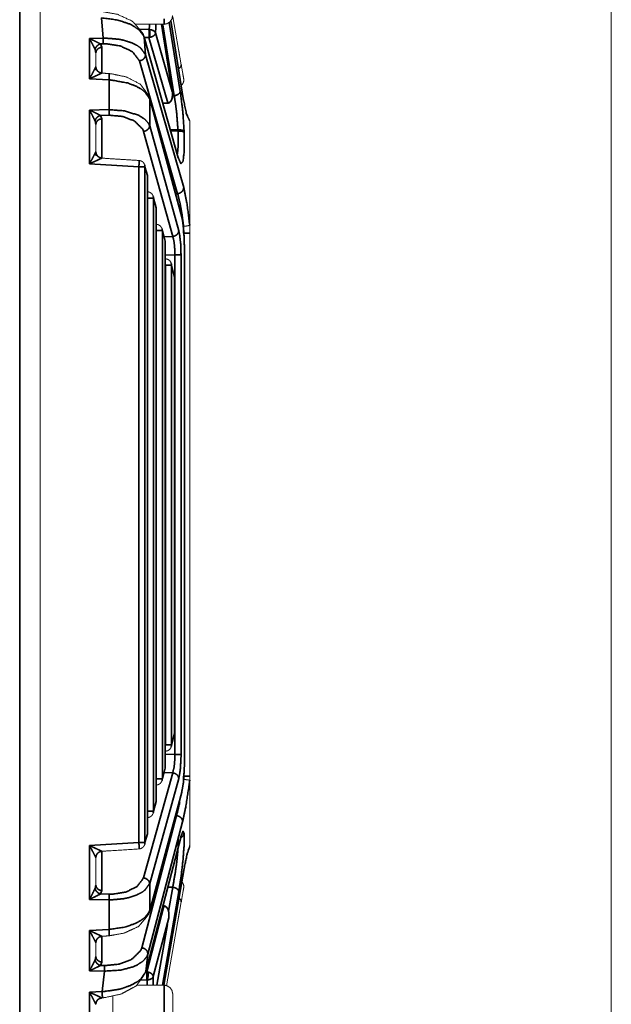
# Model space of a CAD drawing. Header units: millimetres. Extents: x 4 to 836, y 5 to 589.
# Tile 15 of 145: x 144 to 172, y 285 to 331. Entities that reach past the tile are written whole.
import ezdxf

# ---------------------------------------------------------------- set-up
doc = ezdxf.new("R2010")
doc.units = ezdxf.units.MM
doc.layers.add('1', color=7, linetype='Continuous', true_color=0xffffff)

msp = doc.modelspace()

# ---------------------------------------------------------------- linework, layer by layer
at = {"layer": '1', "color": 251, "linetype": 'Continuous', "lineweight": 18}
msp.add_line((171.953, 354.225), (171.953, 239.775), dxfattribs=at)
at = {"layer": '1', "color": 27, "linetype": 'Continuous', "lineweight": 35}
for p, q in [((148.154, 329.85), (148.08, 330.808)), ((151.391, 327.359), (150.886, 330.507)), ((151.478, 327.159), (150.94, 330.474)), ((151.238, 330.596), (151.764, 327.354)), ((151.903, 327.028), (151.318, 330.676)), ((147.517, 329.837), (148.154, 329.85)), ((147.517, 327.956), (147.517, 329.837)), ((150.296, 330.258), (149.855, 330.271)), ((151.667, 324.254), (150.073, 329.896)), ((150.073, 329.896), (150.136, 329.075)), ((150.117, 329.884), (150.296, 329.89)), ((150.308, 330.258), (150.296, 330.258)), ((150.336, 329.895), (150.296, 329.89)), ((151.179, 326.819), (150.296, 329.89)), ((150.604, 330.099), (151.391, 327.359)), ((148.154, 329.59), (148.026, 329.588)), ((148.026, 329.588), (148.096, 329.428)), ((148.096, 329.428), (148.096, 328.22)), ((150.136, 329.075), (151.925, 322.852)), ((151.639, 322.569), (149.85, 328.793)), ((148.425, 327.901), (147.517, 327.956)), ((148.425, 326.507), (148.425, 327.901)), ((151.478, 327.159), (151.396, 327.158)), ((151.832, 321.474), (150.33, 327.008)), ((150.33, 327.008), (150.33, 325.745)), ((151.173, 326.819), (150.944, 326.812)), ((151.179, 326.819), (151.173, 326.819)), ((147.517, 326.489), (148.425, 326.507)), ((147.517, 323.972), (147.517, 326.489)), ((148.425, 326.247), (148.026, 326.239)), ((148.026, 326.239), (148.096, 326.079)), ((148.096, 326.079), (148.096, 324.236)), ((150.33, 325.745), (151.696, 320.822)), ((151.41, 320.562), (150.045, 325.485)), ((151.297, 325.565), (151.656, 325.562)), ((151.658, 325.508), (151.312, 325.511)), ((151.658, 325.508), (151.656, 325.562)), ((151.943, 325.493), (151.945, 325.439)), ((149.825, 323.832), (147.517, 323.972)), ((149.825, 292.168), (149.825, 323.832)), ((150.223, 323.421), (150.111, 323.832)), ((150.111, 323.832), (150.111, 292.168)), ((150.223, 292.579), (150.223, 323.421)), ((151.639, 322.569), (151.536, 322.566)), ((150.224, 293.635), (150.224, 322.365)), ((150.633, 321.911), (150.509, 322.365)), ((150.509, 322.365), (150.509, 293.635)), ((150.633, 294.089), (150.633, 321.911)), ((150.638, 295.161), (150.638, 320.839)), ((151.058, 320.344), (150.924, 320.839)), ((150.924, 320.839), (150.924, 295.161)), ((151.917, 320.721), (151.917, 321.043)), ((151.001, 320.554), (151.41, 320.562)), ((151.058, 295.656), (151.058, 320.344)), ((151.514, 319.699), (151.058, 319.69)), ((151.514, 296.301), (151.514, 319.699)), ((151.799, 319.699), (151.799, 296.301)), ((151.956, 320.115), (151.953, 320.115)), ((151.956, 295.885), (151.956, 320.115)), ((151.068, 296.746), (151.068, 319.224)), ((151.499, 318.645), (151.354, 319.224)), ((151.354, 319.224), (151.354, 296.746)), ((151.499, 297.282), (151.499, 318.645)), ((151.354, 296.746), (151.499, 297.282)), ((151.058, 296.31), (151.514, 296.301)), ((151.956, 295.885), (151.953, 295.885)), ((150.045, 290.515), (151.41, 295.438)), ((150.924, 295.161), (151.058, 295.656)), ((151.41, 295.438), (151.001, 295.446)), ((151.917, 295.126), (151.917, 295.279)), ((151.696, 295.178), (150.33, 290.255)), ((150.33, 288.992), (151.832, 294.526)), ((150.509, 293.635), (150.633, 294.089)), ((149.96, 287.241), (151.589, 293.433)), ((151.875, 293.138), (150.246, 286.946)), ((150.111, 292.168), (150.223, 292.579)), ((150.151, 286.132), (151.798, 292.468)), ((151.94, 292.603), (151.942, 292.582)), ((147.517, 292.028), (149.825, 292.168)), ((147.517, 289.511), (147.517, 292.028)), ((148.096, 291.764), (148.096, 289.921)), ((150.989, 285.493), (151.946, 290.961)), ((150.33, 290.255), (150.33, 288.992)), ((148.096, 289.921), (148.026, 289.761)), ((148.026, 289.761), (148.425, 289.753)), ((151.695, 289.874), (150.923, 285.493)), ((151.179, 290.086), (151.408, 290.081)), ((151.211, 288.962), (151.408, 290.081)), ((148.425, 289.493), (147.517, 289.511)), ((148.425, 288.099), (148.425, 289.493)), ((150.191, 286.114), (150.999, 289.186)), ((151.017, 289.184), (150.999, 289.186)), ((151.222, 288.648), (150.496, 285.889)), ((150.67, 285.493), (151.167, 288.334)), ((147.517, 288.044), (148.425, 288.099)), ((147.517, 286.163), (147.517, 288.044)), ((148.096, 287.78), (148.096, 286.572)), ((150.246, 286.946), (150.151, 286.132)), ((148.096, 286.572), (148.026, 286.412)), ((148.215, 286.149), (147.517, 286.163)), ((148.026, 286.412), (148.215, 286.408)), ((148.103, 285.193), (148.215, 286.149)), ((150.191, 286.114), (150.251, 286.104)), ((149.904, 285.73), (150.191, 285.739)), ((150.208, 285.738), (150.191, 285.739)), ((147.517, 285.158), (148.103, 285.193))]:
    msp.add_line(p, q, dxfattribs=at)
at = {"layer": '1', "color": 27, "linetype": 'Continuous', "lineweight": 18}
for p, q in [((151.411, 330.857), (151.809, 328.601)), ((147.807, 329.168), (147.807, 328.52)), ((147.807, 328.44), (147.807, 328.364)), ((147.807, 325.819), (147.807, 324.536)), ((152.207, 321.119), (152.207, 325.963)), ((147.807, 324.456), (147.807, 324.339)), ((152.207, 321.119), (152.207, 320.721)), ((152.207, 295.279), (152.207, 295.079)), ((152.207, 295.079), (152.207, 292.015)), ((147.807, 291.464), (147.807, 290.181)), ((151.809, 289.399), (151.116, 285.466)), ((147.807, 287.48), (147.807, 286.832))]:
    msp.add_line(p, q, dxfattribs=at)
at = {"layer": '1', "color": 252, "linetype": 'Continuous', "lineweight": 35}
msp.add_open_spline([(144.242, 271.414), (144.242, 337.885)], degree=1, dxfattribs=at)
at = {"layer": '1', "color": 27, "linetype": 'Continuous', "lineweight": 18}
for points, knots in [([(145.207, 337.987), (145.207, 324.869), (145.207, 303.581), (145.207, 275.025), (145.207, 272.497)], [0, 0, 0.2003, 0.525372, 0.961406, 1, 1]), ([(150.062, 329.954), (150.043, 330.017), (150.038, 330.031), (150.029, 330.053), (149.84, 330.291), (149.533, 330.641), (149.459, 330.678), (148.821, 330.972), (148.348, 331.057), (148.089, 331.107)], [0, 0, 0.033354, 0.041304, 0.053873, 0.196758, 0.425233, 0.457742, 0.738729, 0.907476, 1, 1]), ([(151.731, 329.042), (151.731, 329.042), (151.692, 329.264)], [0, 0, 0.000044, 1, 1]), ([(148.089, 328.221), (148.057, 328.229), (147.98, 328.248), (147.949, 328.27), (147.888, 328.314), (147.863, 328.353), (147.828, 328.409), (147.807, 328.518)], [0, 0, 0.071496, 0.243495, 0.324654, 0.487568, 0.589395, 0.734638, 1, 1]), ([(151.809, 328.601), (151.89, 328.143), (151.925, 327.942), (151.926, 327.936)], [0, 0, 0.457423, 0.907472, 1, 1]), ([(148.432, 328.195), (148.17, 328.216), (148.089, 328.221)], [0, 0, 0.763532, 1, 1]), ([(150.323, 327.086), (150.319, 327.095), (150.316, 327.099), (150.28, 327.156), (150.244, 327.212), (150.131, 327.379), (150.087, 327.436), (149.9, 327.689), (149.774, 327.761), (149.245, 328.036), (148.804, 328.131), (148.538, 328.187), (148.461, 328.193), (148.432, 328.195)], [0, 0, 0.004635, 0.007225, 0.040461, 0.074305, 0.174803, 0.210808, 0.378403, 0.439558, 0.694321, 0.861691, 0.961794, 0.989737, 1, 1]), ([(151.804, 327.646), (151.864, 327.695), (151.921, 327.809), (151.926, 327.936)], [0, 0, 0.233184, 0.616596, 1, 1]), ([(151.202, 326.797), (151.209, 326.799), (151.238, 326.811), (151.248, 326.816), (151.269, 326.832), (151.281, 326.843), (151.293, 326.851), (151.324, 326.883), (151.332, 326.891), (151.359, 326.929), (151.363, 326.936), (151.383, 326.986), (151.402, 327.038), (151.408, 327.068), (151.418, 327.122), (151.418, 327.125), (151.417, 327.13), (151.413, 327.202), (151.409, 327.256), (151.406, 327.278), (151.399, 327.321)], [0, 0, 0.010156, 0.054627, 0.07083, 0.11208, 0.136522, 0.158962, 0.227742, 0.245421, 0.315374, 0.328045, 0.406085, 0.488183, 0.537317, 0.625545, 0.63238, 0.641496, 0.77428, 0.876604, 0.916182, 1, 1]), ([(151.897, 327.051), (151.981, 326.647), (152.039, 326.364), (152.101, 326.248), (152.126, 326.182), (152.098, 326.207)], [0, 0, 0.315346, 0.527139, 0.788564, 0.932148, 1, 1]), ([(151.994, 326.588), (151.906, 326.997), (151.9, 327.032), (151.897, 327.051)], [0, 0, 0.907218, 0.966424, 1, 1]), ([(152.095, 326.214), (152.103, 326.212), (152.091, 326.25), (152.101, 326.246), (152.048, 326.334), (152.025, 326.441)], [0, 0, 0.023317, 0.268724, 0.405728, 0.843063, 1, 1]), ([(152.207, 325.963), (152.206, 325.976), (152.206, 325.984)], [0, 0, 0.666063, 1, 1]), ([(148.089, 324.237), (148.057, 324.245), (147.98, 324.265), (147.949, 324.286), (147.888, 324.331), (147.863, 324.369), (147.828, 324.425), (147.807, 324.534)], [0, 0, 0.071496, 0.243498, 0.324657, 0.48757, 0.589397, 0.734641, 1, 1]), ([(149.833, 324.127), (148.474, 324.21), (148.089, 324.237)], [0, 0, 0.778878, 1, 1]), ([(150.1, 323.91), (150.094, 323.94), (150.024, 324.046), (149.978, 324.077), (149.92, 324.111), (149.911, 324.113), (149.833, 324.127)], [0, 0, 0.083788, 0.42704, 0.576379, 0.760064, 0.783541, 1, 1]), ([(150.211, 323.498), (150.128, 323.808), (150.1, 323.91)], [0, 0, 0.753623, 1, 1]), ([(150.22, 323.421), (150.22, 323.437), (150.217, 323.459), (150.211, 323.498)], [0, 0, 0.214785, 0.492702, 1, 1]), ([(150.498, 322.442), (150.492, 322.473), (150.422, 322.578), (150.377, 322.609), (150.318, 322.644), (150.31, 322.645), (150.231, 322.66)], [0, 0, 0.083789, 0.427034, 0.576376, 0.76007, 0.783547, 1, 1]), ([(150.62, 321.988), (150.529, 322.33), (150.498, 322.442)], [0, 0, 0.75362, 1, 1]), ([(151.866, 321.323), (151.86, 321.368), (151.83, 321.513), (151.821, 321.551)], [0, 0, 0.163466, 0.807896, 1, 1]), ([(150.912, 320.916), (150.906, 320.946), (150.836, 321.052), (150.791, 321.083), (150.732, 321.117), (150.724, 321.119), (150.645, 321.134)], [0, 0, 0.083789, 0.427034, 0.576376, 0.76007, 0.783547, 1, 1]), ([(151.917, 321.043), (151.928, 321.043), (152.022, 321.051), (152.038, 321.053), (152.111, 321.064), (152.12, 321.066), (152.178, 321.081), (152.205, 321.097)], [0, 0, 0.024782, 0.250252, 0.293231, 0.500554, 0.529149, 0.76457, 1, 1]), ([(152.205, 321.097), (152.206, 321.1), (152.207, 321.109), (152.207, 321.119)], [0, 0, 0.284758, 0.656092, 1, 1]), ([(151.046, 320.421), (150.945, 320.794), (150.912, 320.916)], [0, 0, 0.753621, 1, 1]), ([(151.343, 319.296), (151.336, 319.332), (151.266, 319.439), (151.249, 319.451), (151.161, 319.502), (151.148, 319.505), (151.076, 319.518)], [0, 0, 0.098028, 0.441068, 0.495177, 0.767497, 0.803909, 1, 1]), ([(151.488, 318.717), (151.385, 319.129), (151.343, 319.296)], [0, 0, 0.711961, 1, 1]), ([(151.496, 318.645), (151.496, 318.661), (151.494, 318.682), (151.488, 318.717)], [0, 0, 0.223323, 0.507124, 1, 1]), ([(151.342, 296.669), (151.378, 296.801), (151.487, 297.205)], [0, 0, 0.246379, 1, 1]), ([(151.487, 297.205), (151.493, 297.244), (151.496, 297.265), (151.496, 297.282)], [0, 0, 0.507296, 0.785212, 1, 1]), ([(151.075, 296.451), (151.154, 296.466), (151.162, 296.467), (151.221, 296.502), (151.266, 296.533), (151.336, 296.638), (151.342, 296.669)], [0, 0, 0.216458, 0.239936, 0.423623, 0.572964, 0.916214, 1, 1]), ([(151.821, 294.449), (151.84, 294.561), (151.907, 294.957), (151.929, 295.295), (151.949, 295.606), (151.952, 295.774)], [0, 0, 0.104619, 0.45304, 0.683475, 0.893576, 1, 1]), ([(150.912, 295.084), (150.945, 295.206), (151.046, 295.579)], [0, 0, 0.246379, 1, 1]), ([(151.046, 295.579), (151.052, 295.618), (151.055, 295.64), (151.055, 295.656)], [0, 0, 0.507298, 0.785215, 1, 1]), ([(150.645, 294.866), (150.724, 294.881), (150.732, 294.883), (150.791, 294.917), (150.836, 294.948), (150.906, 295.054), (150.912, 295.084)], [0, 0, 0.216453, 0.239931, 0.423623, 0.572965, 0.916211, 1, 1]), ([(151.917, 295.126), (151.926, 295.125), (152.029, 295.117), (152.047, 295.115), (152.127, 295.106), (152.182, 295.096), (152.206, 295.088)], [0, 0, 0.02132, 0.262754, 0.309356, 0.539712, 0.769852, 1, 1]), ([(152.207, 295.079), (152.206, 295.086), (152.206, 295.088)], [0, 0, 0.621007, 1, 1]), ([(150.498, 293.558), (150.529, 293.67), (150.62, 294.012)], [0, 0, 0.24638, 1, 1]), ([(150.62, 294.012), (150.627, 294.051), (150.629, 294.072), (150.63, 294.089)], [0, 0, 0.507286, 0.78521, 1, 1]), ([(150.231, 293.34), (150.31, 293.355), (150.318, 293.356), (150.377, 293.391), (150.422, 293.422), (150.492, 293.527), (150.498, 293.558)], [0, 0, 0.216453, 0.239931, 0.423623, 0.572964, 0.916211, 1, 1]), ([(151.787, 292.429), (151.787, 292.431), (151.789, 292.435), (151.833, 292.538)], [0, 0, 0.011119, 0.02602, 1, 1]), ([(149.833, 291.873), (149.911, 291.887), (149.92, 291.889), (149.978, 291.923), (150.024, 291.954), (150.094, 292.06), (150.1, 292.09)], [0, 0, 0.216459, 0.239936, 0.423621, 0.57296, 0.916212, 1, 1]), ([(150.1, 292.09), (150.128, 292.192), (150.128, 292.192)], [0, 0, 0.999949, 1, 1]), ([(152.123, 291.835), (152.185, 291.931), (152.207, 292.043)], [0, 0, 0.499994, 1, 1]), ([(152.205, 291.987), (152.206, 291.997), (152.207, 292.009), (152.207, 292.015)], [0, 0, 0.306652, 0.707391, 1, 1]), ([(147.807, 291.512), (147.828, 291.577), (147.88, 291.662), (147.888, 291.672), (147.97, 291.732), (147.98, 291.737), (148.004, 291.742), (148.089, 291.763)], [0, 0, 0.415334, 0.58517, 0.617766, 0.790173, 0.810345, 0.851729, 1, 1]), ([(147.807, 291.544), (147.807, 291.512), (147.807, 291.464)], [0, 0, 0.217432, 1, 1]), ([(148.089, 291.763), (148.531, 291.79), (149.833, 291.873)], [0, 0, 0.253611, 1, 1]), ([(151.94, 290.945), (151.99, 291.196), (152.07, 291.59), (152.118, 291.723), (152.148, 291.849)], [0, 0, 0.192613, 0.483963, 0.769183, 1, 1]), ([(150.986, 285.493), (151.262, 287.072), (151.94, 290.945)], [0, 0, 0.289573, 1, 1]), ([(151.926, 290.064), (151.921, 290.191), (151.864, 290.305), (151.835, 290.329)], [0, 0, 0.435809, 0.871628, 1, 1]), ([(151.926, 290.064), (151.901, 289.92), (151.829, 289.51), (151.809, 289.399)], [0, 0, 0.449151, 0.904779, 1, 1]), ([(148.432, 287.805), (148.673, 287.847), (149.14, 287.93), (149.418, 288.061), (149.799, 288.235), (149.806, 288.239), (149.812, 288.241), (150.025, 288.495), (150.14, 288.62), (150.189, 288.689), (150.284, 288.808), (150.307, 288.865), (150.32, 288.901), (150.323, 288.914)], [0, 0, 0.089296, 0.262801, 0.392283, 0.56382, 0.567313, 0.56973, 0.742645, 0.82411, 0.866573, 0.939632, 0.972743, 0.992841, 1, 1]), ([(151.041, 289.206), (151.035, 289.207), (151.013, 289.208)], [0, 0, 0.230532, 1, 1]), ([(151.224, 288.672), (151.227, 288.682), (151.23, 288.698), (151.239, 288.752), (151.243, 288.812), (151.246, 288.87), (151.246, 288.885), (151.243, 288.908), (151.234, 288.932), (151.22, 288.977), (151.2, 289.048), (151.196, 289.061), (151.193, 289.067), (151.168, 289.1), (151.128, 289.152), (151.103, 289.171), (151.085, 289.186), (151.076, 289.191), (151.048, 289.204), (151.041, 289.206)], [0, 0, 0.016942, 0.047206, 0.154428, 0.263318, 0.371528, 0.397565, 0.433759, 0.471995, 0.544743, 0.653465, 0.674156, 0.684133, 0.74671, 0.846449, 0.894768, 0.931611, 0.946671, 0.989632, 1, 1]), ([(151.654, 288.518), (151.672, 288.621), (151.731, 288.958), (151.731, 288.958)], [0, 0, 0.189364, 0.999957, 1, 1]), ([(147.807, 287.528), (147.828, 287.593), (147.88, 287.678), (147.888, 287.688), (147.97, 287.748), (147.98, 287.753), (148.004, 287.758), (148.089, 287.78)], [0, 0, 0.415334, 0.58517, 0.617766, 0.790174, 0.810346, 0.851731, 1, 1]), ([(147.807, 287.56), (147.807, 287.528), (147.807, 287.48)], [0, 0, 0.217434, 1, 1]), ([(148.089, 287.78), (148.17, 287.784), (148.432, 287.805)], [0, 0, 0.236443, 1, 1]), ([(148.11, 284.899), (148.142, 284.901), (148.229, 284.908), (148.688, 285.009), (148.985, 285.072), (149.22, 285.199), (149.471, 285.327), (149.597, 285.4), (149.701, 285.457), (149.856, 285.667), (149.889, 285.709), (150.014, 285.889), (150.076, 285.983), (150.103, 286.02), (150.141, 286.092)], [0, 0, 0.010729, 0.039681, 0.201287, 0.305415, 0.413844, 0.524762, 0.582577, 0.6289, 0.759636, 0.78448, 0.887173, 0.941039, 0.961669, 1, 1]), ([(147.807, 284.641), (147.828, 284.707), (147.88, 284.791), (147.888, 284.801), (147.97, 284.861), (147.98, 284.867), (148.004, 284.871), (148.089, 284.893)], [0, 0, 0.415335, 0.585169, 0.617764, 0.790173, 0.810345, 0.851731, 1, 1]), ([(147.807, 284.673), (147.807, 284.641), (147.807, 284.593)], [0, 0, 0.217434, 1, 1]), ([(148.089, 284.893), (148.093, 284.893), (148.11, 284.899)], [0, 0, 0.207488, 1, 1])]:
    msp.add_open_spline(points, degree=1, knots=knots, dxfattribs=at)
at = {"layer": '1', "color": 252, "linetype": 'Continuous', "lineweight": 18}
msp.add_open_spline([(145.207, 337.885), (145.207, 298.3), (145.207, 276), (145.207, 271)], degree=1, knots=[0, 0, 0.591837, 0.925246, 1, 1], dxfattribs=at)
at = {"layer": '1', "color": 27, "linetype": 'Continuous', "lineweight": 35}
for points, knots in [([(150.073, 329.896), (150.046, 329.965), (149.842, 330.232), (149.592, 330.414), (149.393, 330.518), (148.862, 330.7), (148.08, 330.808)], [0, 0, 0.051361, 0.259624, 0.415882, 0.515264, 0.732738, 1, 1]), ([(147.517, 329.837), (147.714, 329.741), (147.84, 329.68), (147.891, 329.655), (148.021, 329.59), (148.026, 329.588)], [0, 0, 0.367221, 0.609116, 0.709478, 0.988995, 1, 1]), ([(147.772, 329.328), (147.769, 329.333), (147.719, 329.436), (147.679, 329.516), (147.626, 329.622), (147.517, 329.837)], [0, 0, 0.011002, 0.231787, 0.391128, 0.596003, 1, 1]), ([(148.154, 329.85), (148.328, 329.851), (148.851, 329.809), (149.084, 329.764), (149.461, 329.65), (149.755, 329.505), (149.907, 329.395), (150.136, 329.075)], [0, 0, 0.058214, 0.239005, 0.32645, 0.48576, 0.639216, 0.740179, 1, 1]), ([(148.154, 329.59), (148.155, 329.638), (148.156, 329.7), (148.156, 329.747), (148.155, 329.772), (148.154, 329.85)], [0, 0, 0.24988, 0.499764, 0.666618, 0.750115, 1, 1]), ([(150.296, 329.89), (150.299, 329.923), (150.302, 329.967), (150.302, 329.994), (150.303, 330.018), (150.304, 330.073), (150.303, 330.128), (150.302, 330.153), (150.302, 330.18), (150.299, 330.224), (150.296, 330.258)], [0, 0, 0.124951, 0.249873, 0.316806, 0.375074, 0.499998, 0.624931, 0.683196, 0.750131, 0.875048, 1, 1]), ([(150.604, 330.099), (150.569, 330.158), (150.551, 330.175), (150.508, 330.205), (150.459, 330.228), (150.418, 330.242), (150.412, 330.243), (150.359, 330.254), (150.308, 330.258)], [0, 0, 0.26032, 0.342816, 0.499477, 0.641548, 0.746591, 0.760967, 0.886335, 1, 1]), ([(150.308, 330.258), (150.319, 330.225), (150.329, 330.182), (150.333, 330.157), (150.337, 330.132), (150.34, 330.105), (150.342, 330.078), (150.344, 330.051), (150.345, 330.024), (150.345, 329.998), (150.345, 329.974), (150.342, 329.93), (150.336, 329.895)], [0, 0, 0.12451, 0.249571, 0.312112, 0.374617, 0.437079, 0.499524, 0.561961, 0.624421, 0.686929, 0.749472, 0.874531, 1, 1]), ([(150.336, 329.895), (150.398, 329.911), (150.437, 329.925), (150.507, 329.963), (150.521, 329.973), (150.538, 329.987), (150.58, 330.035), (150.581, 330.036), (150.593, 330.059), (150.604, 330.099)], [0, 0, 0.14378, 0.23896, 0.436129, 0.484573, 0.545499, 0.743003, 0.750069, 0.839607, 1, 1]), ([(148.026, 329.588), (147.939, 329.551), (147.913, 329.534), (147.863, 329.491), (147.822, 329.441), (147.805, 329.414), (147.772, 329.328)], [0, 0, 0.24963, 0.33317, 0.500002, 0.666831, 0.750371, 1, 1]), ([(148.096, 329.428), (147.985, 329.405), (147.891, 329.349), (147.829, 329.265), (147.807, 329.168)], [0, 0, 0.250001, 0.499998, 0.75, 1, 1]), ([(149.85, 328.793), (149.52, 329.226), (148.946, 329.494), (148.302, 329.59), (148.154, 329.59)], [0, 0, 0.365557, 0.678183, 0.942633, 1, 1]), ([(147.807, 329.168), (147.785, 329.295), (147.772, 329.328)], [0, 0, 0.784004, 1, 1]), ([(149.85, 328.793), (149.961, 328.823), (150.054, 328.887), (150.115, 328.976), (150.136, 329.075)], [0, 0, 0.249999, 0.499998, 0.750003, 1, 1]), ([(147.517, 327.956), (147.626, 328.162), (147.677, 328.26), (147.719, 328.342), (147.768, 328.438), (147.79, 328.482), (147.802, 328.509), (147.807, 328.52)], [0, 0, 0.313326, 0.465038, 0.595602, 0.762899, 0.85542, 0.93043, 1, 1]), ([(147.807, 328.52), (147.828, 328.41), (147.888, 328.315), (147.979, 328.249), (148.088, 328.221)], [0, 0, 0.250001, 0.500002, 0.750002, 1, 1]), ([(151.678, 328.428), (151.737, 328.462), (151.797, 328.53), (151.809, 328.601)], [0, 0, 0.235273, 0.617637, 1, 1]), ([(148.088, 328.221), (148.078, 328.215), (148.062, 328.208), (148.053, 328.203), (148.008, 328.182), (147.939, 328.15), (147.829, 328.099), (147.748, 328.061), (147.517, 327.956)], [0, 0, 0.069561, 0.11966, 0.144711, 0.237222, 0.359369, 0.535125, 0.65868, 1, 1]), ([(148.432, 328.195), (148.435, 328.185), (148.435, 328.123), (148.431, 328.022), (148.425, 327.901)], [0, 0, 0.199137, 0.466091, 0.733047, 1, 1]), ([(150.33, 327.008), (150.11, 327.333), (149.953, 327.458), (149.684, 327.61), (149.289, 327.758), (148.539, 327.893), (148.425, 327.901)], [0, 0, 0.259915, 0.368769, 0.514613, 0.687437, 0.960766, 1, 1]), ([(151.179, 326.819), (151.232, 326.834), (151.294, 326.878), (151.318, 326.907), (151.36, 326.986), (151.381, 327.051), (151.4, 327.185), (151.401, 327.205), (151.401, 327.249), (151.391, 327.359)], [0, 0, 0.078366, 0.190997, 0.248088, 0.39067, 0.500211, 0.718371, 0.751129, 0.821705, 1, 1]), ([(151.478, 327.159), (151.585, 327.185), (151.676, 327.23), (151.738, 327.289), (151.764, 327.354)], [0, 0, 0.249997, 0.499999, 0.75, 1, 1]), ([(151.656, 325.562), (151.596, 326.34), (151.557, 326.662), (151.492, 327.081), (151.478, 327.159)], [0, 0, 0.467124, 0.665273, 0.943337, 1, 1]), ([(151.764, 327.354), (151.779, 327.263), (151.883, 326.4), (151.943, 325.493)], [0, 0, 0.056754, 0.531257, 1, 1]), ([(151.179, 326.819), (151.187, 326.807), (151.194, 326.799), (151.201, 326.797), (151.202, 326.797)], [0, 0, 0.3098, 0.6208, 0.931577, 1, 1]), ([(152.206, 325.984), (152.199, 325.988), (152.053, 326.306), (151.903, 327.028)], [0, 0, 0.025089, 0.512249, 1, 1]), ([(147.517, 326.489), (147.714, 326.393), (147.84, 326.331), (147.891, 326.306), (148.021, 326.241), (148.026, 326.239)], [0, 0, 0.367221, 0.609117, 0.709479, 0.988997, 1, 1]), ([(147.772, 325.979), (147.769, 325.984), (147.719, 326.087), (147.679, 326.167), (147.626, 326.274), (147.517, 326.489)], [0, 0, 0.011002, 0.231787, 0.391128, 0.596006, 1, 1]), ([(148.026, 326.239), (147.939, 326.203), (147.913, 326.185), (147.863, 326.143), (147.822, 326.093), (147.805, 326.066), (147.772, 325.979)], [0, 0, 0.249633, 0.333173, 0.499998, 0.666831, 0.750371, 1, 1]), ([(148.425, 326.507), (149.165, 326.449), (149.831, 326.236), (150.111, 326.054), (150.28, 325.857), (150.33, 325.745)], [0, 0, 0.265044, 0.559783, 0.739105, 0.908702, 1, 1]), ([(148.425, 326.507), (148.426, 326.429), (148.427, 326.357), (148.426, 326.314), (148.426, 326.295), (148.425, 326.247)], [0, 0, 0.249883, 0.499765, 0.666615, 0.750117, 1, 1]), ([(150.045, 325.485), (150.001, 325.597), (149.62, 325.977), (149.054, 326.189), (148.425, 326.247)], [0, 0, 0.093101, 0.444373, 0.738418, 1, 1]), ([(147.807, 325.819), (147.785, 325.946), (147.772, 325.979)], [0, 0, 0.783999, 1, 1]), ([(148.096, 326.079), (147.985, 326.057), (147.891, 326), (147.829, 325.917), (147.807, 325.819)], [0, 0, 0.25, 0.5, 0.749998, 1, 1]), ([(150.045, 325.485), (150.15, 325.513), (150.24, 325.571), (150.303, 325.652), (150.33, 325.745)], [0, 0, 0.250002, 0.499999, 0.750002, 1, 1]), ([(151.621, 324.418), (151.639, 324.505), (151.662, 324.769), (151.668, 324.935), (151.662, 325.424), (151.658, 325.508)], [0, 0, 0.134994, 0.420736, 0.568187, 0.940915, 1, 1]), ([(151.656, 325.562), (151.758, 325.559), (151.847, 325.545), (151.911, 325.522), (151.943, 325.493)], [0, 0, 0.249999, 0.5, 0.750001, 1, 1]), ([(151.658, 325.508), (151.76, 325.505), (151.849, 325.491), (151.913, 325.468), (151.945, 325.439)], [0, 0, 0.250002, 0.500001, 0.749999, 1, 1]), ([(151.945, 325.439), (151.948, 325.342), (151.949, 324.58), (151.894, 324.093), (151.794, 323.974), (151.667, 324.254)], [0, 0, 0.027404, 0.26754, 0.508925, 0.75321, 1, 1]), ([(147.517, 323.972), (147.626, 324.179), (147.677, 324.277), (147.719, 324.358), (147.768, 324.454), (147.79, 324.498), (147.802, 324.525), (147.807, 324.536)], [0, 0, 0.313326, 0.465038, 0.595602, 0.762899, 0.85542, 0.93043, 1, 1]), ([(147.807, 324.536), (147.828, 324.426), (147.888, 324.331), (147.979, 324.265), (148.088, 324.237)], [0, 0, 0.250001, 0.5, 0.75, 1, 1]), ([(148.088, 324.237), (148.078, 324.232), (148.062, 324.224), (148.053, 324.219), (148.008, 324.198), (147.939, 324.166), (147.829, 324.115), (147.748, 324.078), (147.517, 323.972)], [0, 0, 0.069561, 0.11966, 0.144711, 0.237222, 0.35937, 0.535125, 0.658681, 1, 1]), ([(149.825, 323.832), (149.832, 323.954), (149.835, 324.052), (149.835, 324.055), (149.835, 324.117), (149.833, 324.127)], [0, 0, 0.266883, 0.524962, 0.533959, 0.800838, 1, 1]), ([(149.825, 323.832), (149.873, 323.832), (149.926, 323.832), (149.985, 323.832), (150.014, 323.832), (150.069, 323.832), (150.111, 323.832)], [0, 0, 0.116798, 0.250543, 0.411778, 0.501007, 0.706531, 1, 1]), ([(151.639, 322.569), (151.75, 322.599), (151.843, 322.663), (151.904, 322.752), (151.925, 322.852)], [0, 0, 0.249999, 0.499998, 0.750002, 1, 1]), ([(151.917, 321.043), (151.866, 321.454), (151.798, 321.886), (151.759, 322.095), (151.65, 322.535), (151.639, 322.569)], [0, 0, 0.221448, 0.474056, 0.611005, 0.964709, 1, 1]), ([(151.925, 322.852), (151.936, 322.812), (152.085, 322.072), (152.205, 321.097)], [0, 0, 0.035236, 0.522783, 1, 1]), ([(150.224, 322.365), (150.271, 322.365), (150.324, 322.365), (150.383, 322.365), (150.412, 322.365), (150.467, 322.365), (150.509, 322.365)], [0, 0, 0.116793, 0.25054, 0.411775, 0.501005, 0.70653, 1, 1]), ([(151.956, 320.115), (151.933, 320.773), (151.868, 321.314), (151.832, 321.474)], [0, 0, 0.412377, 0.829566, 1, 1]), ([(150.638, 320.839), (150.686, 320.839), (150.738, 320.839), (150.797, 320.839), (150.826, 320.839), (150.881, 320.839), (150.924, 320.839)], [0, 0, 0.116793, 0.250536, 0.41177, 0.501006, 0.706526, 1, 1]), ([(151.696, 320.822), (151.668, 320.729), (151.605, 320.648), (151.515, 320.59), (151.41, 320.562)], [0, 0, 0.250002, 0.500001, 0.75, 1, 1]), ([(151.696, 320.822), (151.727, 320.684), (151.781, 320.239), (151.799, 319.699)], [0, 0, 0.179004, 0.592377, 1, 1]), ([(151.917, 320.721), (152.029, 320.721), (152.123, 320.721), (152.185, 320.721), (152.207, 320.721)], [0, 0, 0.250001, 0.499999, 0.75, 1, 1]), ([(151.514, 319.699), (151.496, 320.114), (151.467, 320.341), (151.442, 320.456), (151.41, 320.562)], [0, 0, 0.405599, 0.6634, 0.820619, 1, 1]), ([(151.799, 319.699), (151.766, 319.699), (151.702, 319.699), (151.614, 319.699), (151.514, 319.699)], [0, 0, 0.249999, 0.499999, 0.750001, 1, 1]), ([(151.354, 319.224), (151.32, 319.224), (151.311, 319.224), (151.256, 319.224), (151.226, 319.224), (151.168, 319.224), (151.114, 319.224), (151.068, 319.224)], [0, 0, 0.249421, 0.294871, 0.499389, 0.590247, 0.74966, 0.885841, 1, 1]), ([(151.354, 296.746), (151.311, 296.746), (151.256, 296.746), (151.227, 296.746), (151.168, 296.746), (151.116, 296.746), (151.068, 296.746)], [0, 0, 0.293472, 0.498995, 0.588224, 0.749458, 0.883203, 1, 1]), ([(151.41, 295.438), (151.478, 295.728), (151.511, 296.121), (151.514, 296.301)], [0, 0, 0.418547, 0.827088, 1, 1]), ([(151.799, 296.301), (151.766, 296.301), (151.702, 296.301), (151.614, 296.301), (151.514, 296.301)], [0, 0, 0.249999, 0.499999, 0.750001, 1, 1]), ([(151.799, 296.301), (151.796, 296.067), (151.762, 295.556), (151.696, 295.178)], [0, 0, 0.1734, 0.582646, 1, 1]), ([(151.832, 294.526), (151.911, 294.989), (151.952, 295.614), (151.956, 295.885)], [0, 0, 0.419817, 0.833682, 1, 1]), ([(151.696, 295.178), (151.668, 295.271), (151.605, 295.352), (151.515, 295.41), (151.41, 295.438)], [0, 0, 0.25, 0.500001, 0.749999, 1, 1]), ([(151.917, 295.279), (152.029, 295.279), (152.123, 295.279), (152.185, 295.279), (152.207, 295.279)], [0, 0, 0.250001, 0.499999, 0.75, 1, 1]), ([(150.638, 295.161), (150.686, 295.161), (150.738, 295.161), (150.797, 295.161), (150.826, 295.161), (150.881, 295.161), (150.924, 295.161)], [0, 0, 0.116793, 0.250536, 0.41177, 0.501006, 0.706526, 1, 1]), ([(152.206, 295.088), (152.174, 294.839), (152.025, 293.855), (151.875, 293.138)], [0, 0, 0.105073, 0.552504, 1, 1]), ([(151.589, 293.433), (151.739, 294.061), (151.739, 294.061)], [0, 0, 0.999991, 1, 1]), ([(150.224, 293.635), (150.271, 293.635), (150.324, 293.635), (150.383, 293.635), (150.412, 293.635), (150.467, 293.635), (150.509, 293.635)], [0, 0, 0.116793, 0.25054, 0.411775, 0.501005, 0.70653, 1, 1]), ([(151.589, 293.433), (151.704, 293.401), (151.799, 293.334), (151.859, 293.241), (151.875, 293.138)], [0, 0, 0.249999, 0.5, 0.749999, 1, 1]), ([(151.942, 292.582), (151.947, 292.519), (151.943, 292.05), (151.892, 291.368), (151.804, 290.594), (151.695, 289.874)], [0, 0, 0.050223, 0.284517, 0.520276, 0.758972, 1, 1]), ([(151.778, 292.391), (151.844, 292.431), (151.908, 292.509), (151.94, 292.603)], [0, 0, 0.270941, 0.635468, 1, 1]), ([(151.798, 292.468), (151.8, 292.476), (151.889, 292.706), (151.94, 292.603)], [0, 0, 0.009249, 0.507701, 1, 1]), ([(147.517, 292.028), (147.671, 291.958), (147.747, 291.923), (147.927, 291.84), (147.943, 291.832), (148.051, 291.782), (148.062, 291.776), (148.079, 291.768), (148.088, 291.763)], [0, 0, 0.226607, 0.340302, 0.621373, 0.648271, 0.851043, 0.880003, 0.93229, 1, 1]), ([(147.807, 291.464), (147.803, 291.475), (147.789, 291.503), (147.727, 291.627), (147.626, 291.821), (147.596, 291.878), (147.517, 292.028)], [0, 0, 0.067759, 0.148874, 0.378316, 0.685576, 0.773222, 1, 1]), ([(149.825, 292.168), (149.873, 292.168), (149.926, 292.168), (149.985, 292.168), (150.014, 292.168), (150.069, 292.168), (150.111, 292.168)], [0, 0, 0.116798, 0.250543, 0.411778, 0.501007, 0.706531, 1, 1]), ([(149.833, 291.873), (149.835, 291.883), (149.835, 291.945), (149.835, 291.948), (149.832, 292.046), (149.825, 292.168)], [0, 0, 0.199161, 0.466042, 0.475038, 0.733118, 1, 1]), ([(151.408, 290.081), (151.518, 290.68), (151.58, 291.113), (151.606, 291.324), (151.637, 291.632), (151.656, 291.893), (151.664, 292.059), (151.661, 292.283), (151.656, 292.336)], [0, 0, 0.240519, 0.400403, 0.479717, 0.600771, 0.715764, 0.800636, 0.950048, 1, 1]), ([(147.807, 291.464), (147.828, 291.574), (147.888, 291.669), (147.979, 291.735), (148.088, 291.763)], [0, 0, 0.250001, 0.500003, 0.75, 1, 1]), ([(151.946, 290.961), (152.081, 291.626), (152.205, 291.987)], [0, 0, 0.478654, 1, 1]), ([(147.772, 290.021), (147.785, 290.054), (147.807, 290.181)], [0, 0, 0.216001, 1, 1]), ([(148.096, 289.921), (147.985, 289.943), (147.891, 290), (147.829, 290.083), (147.807, 290.181)], [0, 0, 0.25, 0.5, 0.749998, 1, 1]), ([(148.425, 289.753), (148.579, 289.754), (149.199, 289.847), (149.735, 290.1), (150.045, 290.515)], [0, 0, 0.062281, 0.328564, 0.635109, 1, 1]), ([(150.33, 290.255), (150.11, 289.946), (149.967, 289.84), (149.684, 289.697), (149.335, 289.587), (149.098, 289.54), (148.606, 289.494), (148.425, 289.493)], [0, 0, 0.259884, 0.359946, 0.513684, 0.667038, 0.759893, 0.937002, 1, 1]), ([(150.33, 290.255), (150.303, 290.348), (150.24, 290.429), (150.15, 290.487), (150.045, 290.515)], [0, 0, 0.249998, 0.500001, 0.749998, 1, 1]), ([(147.517, 289.511), (147.626, 289.726), (147.679, 289.833), (147.719, 289.913), (147.769, 290.016), (147.772, 290.021)], [0, 0, 0.403994, 0.608872, 0.768213, 0.988998, 1, 1]), ([(148.026, 289.761), (148.021, 289.759), (147.891, 289.694), (147.84, 289.669), (147.714, 289.607), (147.517, 289.511)], [0, 0, 0.011003, 0.290521, 0.390883, 0.632779, 1, 1]), ([(148.026, 289.761), (147.939, 289.797), (147.913, 289.815), (147.863, 289.857), (147.822, 289.907), (147.805, 289.934), (147.772, 290.021)], [0, 0, 0.249633, 0.333173, 0.499998, 0.666831, 0.750371, 1, 1]), ([(148.425, 289.753), (148.426, 289.705), (148.427, 289.643), (148.426, 289.596), (148.426, 289.571), (148.425, 289.493)], [0, 0, 0.249883, 0.499759, 0.666611, 0.750117, 1, 1]), ([(151.408, 290.081), (151.519, 290.053), (151.611, 290.005), (151.673, 289.942), (151.695, 289.874)], [0, 0, 0.250001, 0.499999, 0.75, 1, 1]), ([(151.809, 289.399), (151.797, 289.47), (151.737, 289.538), (151.7, 289.559)], [0, 0, 0.419059, 0.838116, 1, 1]), ([(148.425, 288.099), (149.179, 288.212), (149.683, 288.39), (149.865, 288.486), (150.111, 288.668), (150.301, 288.918), (150.33, 288.992)], [0, 0, 0.269111, 0.484586, 0.579539, 0.739917, 0.942434, 1, 1]), ([(151.041, 289.206), (151.04, 289.207), (151.033, 289.205), (151.025, 289.197), (151.017, 289.184)], [0, 0, 0.075463, 0.383387, 0.691563, 1, 1]), ([(151.222, 288.648), (151.233, 288.78), (151.233, 288.799), (151.228, 288.877), (151.214, 288.951), (151.19, 289.026), (151.152, 289.095), (151.094, 289.153), (151.035, 289.181), (151.017, 289.184)], [0, 0, 0.217091, 0.248905, 0.376253, 0.499898, 0.626638, 0.752135, 0.8776, 0.973711, 1, 1]), ([(147.517, 288.044), (147.671, 287.974), (147.747, 287.939), (147.927, 287.856), (147.943, 287.848), (148.051, 287.798), (148.062, 287.792), (148.079, 287.784), (148.088, 287.779)], [0, 0, 0.226607, 0.340302, 0.621372, 0.64827, 0.851043, 0.880002, 0.93229, 1, 1]), ([(147.807, 287.48), (147.803, 287.491), (147.789, 287.52), (147.727, 287.643), (147.626, 287.837), (147.596, 287.895), (147.517, 288.044)], [0, 0, 0.067759, 0.148874, 0.378315, 0.685575, 0.773221, 1, 1]), ([(148.425, 288.099), (148.431, 287.978), (148.435, 287.877), (148.435, 287.815), (148.432, 287.805)], [0, 0, 0.266953, 0.533909, 0.800863, 1, 1]), ([(147.807, 287.48), (147.828, 287.59), (147.888, 287.685), (147.979, 287.751), (148.088, 287.779)], [0, 0, 0.250001, 0.500002, 0.750002, 1, 1]), ([(148.215, 286.408), (148.874, 286.47), (149.497, 286.704), (149.913, 287.116), (149.96, 287.241)], [0, 0, 0.252999, 0.552186, 0.904684, 1, 1]), ([(150.246, 286.946), (150.194, 286.823), (150.019, 286.616), (149.714, 286.419), (149.562, 286.352), (148.987, 286.197), (148.215, 286.149)], [0, 0, 0.093672, 0.260221, 0.443315, 0.516177, 0.743475, 1, 1]), ([(149.96, 287.241), (150.075, 287.209), (150.17, 287.142), (150.23, 287.049), (150.246, 286.946)], [0, 0, 0.249998, 0.500002, 0.750003, 1, 1]), ([(147.517, 286.163), (147.525, 286.177), (147.626, 286.377), (147.684, 286.495), (147.719, 286.565), (147.772, 286.672)], [0, 0, 0.026973, 0.403277, 0.628843, 0.769036, 1, 1]), ([(147.772, 286.672), (147.785, 286.705), (147.807, 286.832)], [0, 0, 0.215996, 1, 1]), ([(148.026, 286.412), (147.939, 286.449), (147.913, 286.466), (147.863, 286.509), (147.822, 286.559), (147.805, 286.586), (147.772, 286.672)], [0, 0, 0.249631, 0.333171, 0.499999, 0.666827, 0.750367, 1, 1]), ([(148.096, 286.572), (147.985, 286.595), (147.891, 286.651), (147.829, 286.735), (147.807, 286.832)], [0, 0, 0.250001, 0.499999, 0.750001, 1, 1]), ([(148.026, 286.412), (147.85, 286.325), (147.714, 286.258), (147.532, 286.17), (147.517, 286.163)], [0, 0, 0.370346, 0.63298, 0.972993, 1, 1]), ([(148.103, 285.193), (148.23, 285.199), (148.828, 285.283), (149.034, 285.334), (149.462, 285.49), (149.761, 285.658), (149.92, 285.785), (150.151, 286.132)], [0, 0, 0.040639, 0.238317, 0.312627, 0.486442, 0.638361, 0.741362, 1, 1]), ([(148.215, 286.408), (148.217, 286.361), (148.217, 286.299), (148.217, 286.251), (148.217, 286.226), (148.215, 286.149)], [0, 0, 0.249883, 0.499764, 0.666611, 0.750117, 1, 1]), ([(150.191, 285.739), (150.194, 285.774), (150.197, 285.818), (150.197, 285.846), (150.198, 285.871), (150.199, 285.927), (150.198, 285.983), (150.197, 286.007), (150.197, 286.035), (150.194, 286.079), (150.191, 286.114)], [0, 0, 0.124954, 0.249871, 0.316806, 0.375068, 0.499997, 0.624933, 0.683201, 0.750134, 0.875048, 1, 1]), ([(150.208, 285.738), (150.223, 285.772), (150.237, 285.815), (150.242, 285.839), (150.248, 285.864), (150.252, 285.891), (150.256, 285.918), (150.26, 285.972), (150.261, 286.023), (150.258, 286.068), (150.251, 286.104)], [0, 0, 0.125638, 0.250686, 0.313165, 0.375569, 0.437928, 0.500253, 0.62468, 0.749309, 0.874352, 1, 1]), ([(150.251, 286.104), (150.306, 286.087), (150.35, 286.069), (150.394, 286.043), (150.43, 286.015), (150.432, 286.013), (150.479, 285.953), (150.486, 285.939), (150.496, 285.889)], [0, 0, 0.132676, 0.245142, 0.374223, 0.498561, 0.506008, 0.750182, 0.805264, 1, 1]), ([(150.208, 285.738), (150.266, 285.742), (150.313, 285.751), (150.361, 285.766), (150.403, 285.785), (150.438, 285.808), (150.472, 285.842), (150.496, 285.889)], [0, 0, 0.132819, 0.247195, 0.374272, 0.500255, 0.624771, 0.790736, 1, 1]), ([(147.517, 285.158), (147.748, 285.052), (147.829, 285.014), (147.939, 284.964), (148.008, 284.931), (148.053, 284.91), (148.062, 284.906), (148.078, 284.898), (148.088, 284.892)], [0, 0, 0.34132, 0.464875, 0.640631, 0.762778, 0.855289, 0.88034, 0.930439, 1, 1]), ([(147.807, 284.593), (147.802, 284.605), (147.79, 284.631), (147.768, 284.676), (147.719, 284.772), (147.677, 284.853), (147.626, 284.951), (147.517, 285.158)], [0, 0, 0.069569, 0.144581, 0.237101, 0.404398, 0.534962, 0.686677, 1, 1]), ([(147.517, 274.808), (147.517, 282.831), (147.517, 285.158)], [0, 0, 0.775235, 1, 1]), ([(148.11, 284.899), (148.113, 284.908), (148.113, 284.971), (148.109, 285.071), (148.103, 285.193)], [0, 0, 0.19914, 0.466091, 0.733045, 1, 1]), ([(147.807, 284.593), (147.828, 284.704), (147.888, 284.799), (147.979, 284.865), (148.088, 284.892)], [0, 0, 0.249998, 0.499998, 0.749999, 1, 1])]:
    msp.add_open_spline(points, degree=1, knots=knots, dxfattribs=at)
at = {"layer": '1', "color": 9, "linetype": 'Continuous', "lineweight": 18}
for points, knots in [([(151.407, 330.903), (151.396, 330.877), (151.376, 330.758), (151.315, 330.673), (151.29, 330.629), (151.19, 330.565), (151.16, 330.543), (151.116, 330.528), (151.007, 330.507)], [0, 0, 0.329268, 0.579675, 0.678686, 0.747771, 0.841931, 0.878315, 0.913935, 1, 1]), ([(149.641, 330.517), (150.286, 330.507), (151.007, 330.507)], [0, 0, 0.472437, 1, 1]), ([(151.407, 285.093), (151.376, 285.237), (151.359, 285.265), (151.29, 285.366), (151.256, 285.39), (151.16, 285.452), (151.079, 285.479), (151.007, 285.493)], [0, 0, 0.313128, 0.416013, 0.591996, 0.659299, 0.805649, 0.910256, 1, 1]), ([(151.407, 285.093), (151.407, 285.093), (151.407, 285.066), (151.407, 284.896), (151.407, 284.59), (151.407, 284.163), (151.407, 283.635), (151.407, 283.031), (151.407, 282.378), (151.407, 281.708), (151.407, 281.051), (151.407, 280.439), (151.407, 279.9), (151.407, 279.459), (151.407, 279.136)], [0, 0, 0.000012, 0.076934, 0.153857, 0.230779, 0.307701, 0.384623, 0.461545, 0.538467, 0.615389, 0.692311, 0.769234, 0.846156, 0.923078, 1, 1]), ([(148.607, 278), (148.607, 278.037), (148.607, 278.331), (148.607, 278.897), (148.607, 279.693), (148.607, 280.66), (148.607, 281.727), (148.607, 282.814), (148.607, 283.84), (148.607, 284.73), (148.607, 284.953)], [0, 0, 0.056787, 0.170096, 0.283406, 0.396717, 0.510026, 0.623337, 0.736647, 0.849957, 0.963266, 1, 1])]:
    msp.add_open_spline(points, degree=1, knots=knots, dxfattribs=at)
at = {"layer": '1', "color": 9, "linetype": 'Continuous', "lineweight": 35}
for points, knots in [([(151.007, 330.507), (151.007, 330.515), (151.007, 330.554), (151.007, 330.767)], [0, 0, 0.239043, 0.449216, 1, 1]), ([(151.007, 278.767), (151.007, 279.131), (151.007, 279.306), (151.007, 279.629), (151.007, 280.084), (151.007, 280.238), (151.007, 280.929), (151.007, 281.032), (151.007, 281.67), (151.007, 282.067), (151.007, 282.427), (151.007, 283.095), (151.007, 283.164), (151.007, 283.846), (151.007, 284.026), (151.007, 284.442), (151.007, 284.778), (151.007, 284.924), (151.007, 285.269), (151.007, 285.282), (151.007, 285.461), (151.007, 285.495), (151.007, 285.493)], [0, 0, 0.078773, 0.108831, 0.157654, 0.217721, 0.236511, 0.315284, 0.326558, 0.394113, 0.435433, 0.473001, 0.544297, 0.551814, 0.630586, 0.653133, 0.709453, 0.762025, 0.788328, 0.867101, 0.870859, 0.945894, 0.979708, 1, 1])]:
    msp.add_open_spline(points, degree=1, knots=knots, dxfattribs=at)
at = {"layer": '1', "color": 27, "linetype": 'Continuous', "lineweight": 35}
for points in [[(150.308, 330.258), (150.322, 330.479)], [(150.625, 330.507), (150.604, 330.099)], [(150.33, 327.008), (150.323, 327.086)], [(151.645, 324.349), (151.667, 324.254)], [(150.1, 323.91), (150.111, 323.832)], [(150.498, 322.442), (150.509, 322.365)], [(151.832, 321.474), (151.821, 321.551)], [(150.912, 320.916), (150.924, 320.839)], [(151.343, 319.296), (151.354, 319.224)], [(151.499, 297.282), (151.487, 297.205)], [(151.354, 296.746), (151.342, 296.669)], [(150.924, 295.161), (150.912, 295.084)], [(151.832, 294.526), (151.821, 294.449)], [(150.509, 293.635), (150.498, 293.558)], [(151.787, 292.429), (151.798, 292.468)], [(150.111, 292.168), (150.1, 292.09)], [(150.323, 288.914), (150.33, 288.992)], [(150.141, 286.092), (150.151, 286.132)], [(150.207, 285.493), (150.208, 285.738)], [(150.496, 285.889), (150.493, 285.493)]]:
    msp.add_open_spline(points, degree=1, dxfattribs=at)
at = {"layer": '1', "color": 27, "linetype": 'Continuous', "lineweight": 18}
for points in [[(151.399, 327.321), (150.888, 330.507)], [(151.897, 327.051), (151.316, 330.673)], [(150.884, 327.043), (150.062, 329.954)], [(151.821, 321.551), (150.323, 327.086)], [(150.951, 326.79), (151.186, 326.798)], [(151.129, 326.175), (151.115, 326.223)], [(151.224, 325.837), (151.21, 325.885)], [(150.22, 292.579), (150.22, 323.421)], [(150.63, 294.089), (150.63, 321.911)], [(152.207, 320.721), (152.207, 295.279)], [(151.055, 295.656), (151.055, 320.344)], [(151.953, 295.885), (151.953, 320.115)], [(151.496, 297.282), (151.496, 318.645)], [(150.323, 288.914), (151.821, 294.449)], [(150.141, 286.092), (151.787, 292.429)], [(150.667, 285.493), (151.224, 288.672)]]:
    msp.add_open_spline(points, degree=1, dxfattribs=at)
at = {"layer": '1', "color": 9, "linetype": 'Continuous', "lineweight": 18}
msp.add_open_spline([(151.007, 285.493), (149.727, 285.493)], degree=1, dxfattribs=at)

doc.saveas('drawing.dxf')
